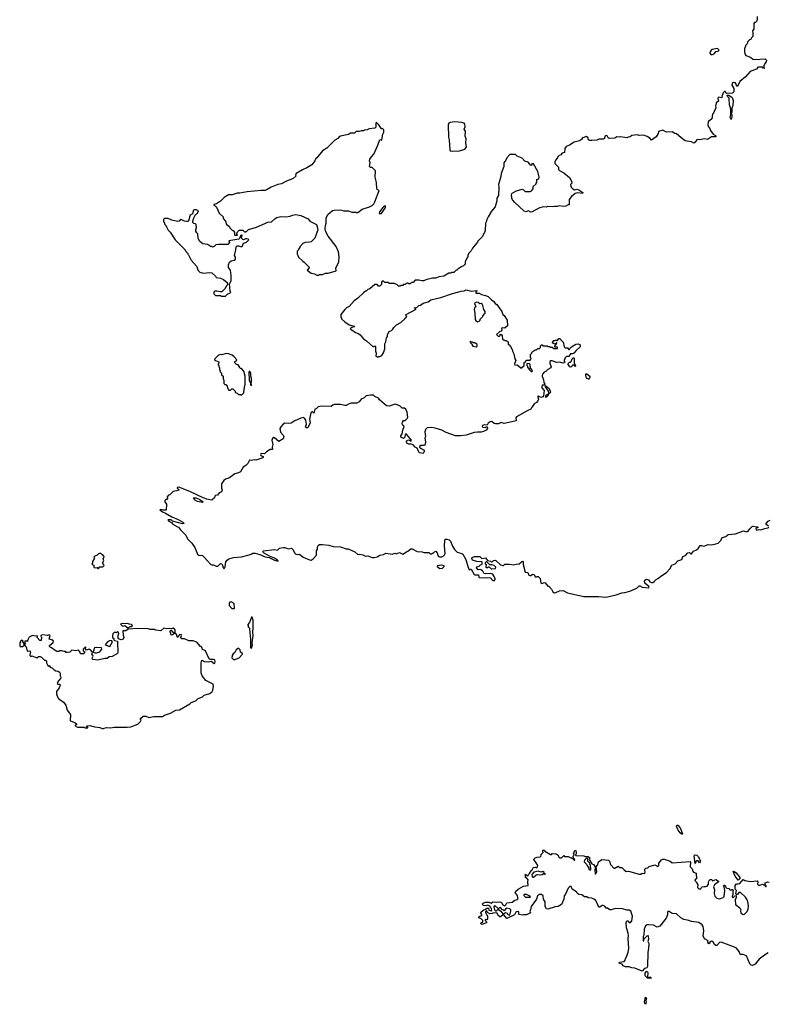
# Model space of a CAD drawing. Extents: x 2029662 to 2246637, y 225654 to 401419.
# Tile 13 of 256: x 2070378 to 2080804, y 276270 to 289979. Entities that reach past the tile are written whole.
import ezdxf

# ---------------------------------------------------------------- set-up
doc = ezdxf.new("R2010")
doc.units = 0

msp = doc.modelspace()

# ---------------------------------------------------------------- linework, layer by layer
at = {"layer": '0CON20XD'}
for points in [[(2080650, 290025), (2080650, 289975), (2080642, 289968), (2080638, 289952), (2080625, 289940), (2080612, 289938), (2080600, 289925), (2080600, 289845), (2080582, 289825), (2080590, 289795), (2080590, 289745), (2080565, 289720), (2080560, 289705), (2080542, 289698), (2080520, 289675), (2080508, 289642), (2080490, 289625), (2080472, 289575), (2080472, 289535), (2080478, 289505), (2080491, 289481), (2080557, 289457), (2080588, 289428), (2080615, 289423), (2080762, 289432), (2080778, 289415), (2080775, 289390), (2080755, 289370), (2080742, 289335), (2080740, 289315), (2080750, 289305), (2080745, 289300), (2080722, 289302), (2080730, 289315), (2080725, 289320), (2080665, 289320), (2080650, 289315), (2080660, 289305), (2080647, 289293), (2080552, 289258), (2080485, 289182), (2080405, 289120), (2080375, 289050), (2080363, 289053), (2080345, 289100), (2080318, 289102), (2080301, 289089), (2080297, 289065), (2080323, 289023), (2080322, 288975), (2080306, 288954), (2080225, 288950), (2080212, 288962), (2080208, 288978), (2080195, 288980), (2080170, 288955), (2080170, 288935), (2080163, 288927), (2080155, 288890), (2080115, 288898), (2080100, 288885), (2080110, 288845), (2080078, 288822), (2080077, 288803), (2080068, 288785), (2080072, 288745), (2080050, 288705), (2080050, 288695), (2080040, 288685), (2080040, 288675), (2080028, 288662), (2080015, 288600), (2079990, 288575), (2079975, 288570), (2079968, 288555), (2079963, 288515), (2079965, 288490), (2079987, 288465), (2080000, 288435), (2080037, 288387), (2080069, 288365), (2080077, 288355), (2080073, 288347), (2080014, 288346), (2079955, 288312), (2079915, 288322), (2079852, 288308), (2079815, 288310), (2079790, 288285), (2079790, 288275), (2079765, 288260), (2079735, 288278), (2079645, 288290), (2079585, 288337), (2079525, 288388), (2079500, 288395), (2079465, 288418), (2079385, 288411), (2079335, 288440), (2079276, 288424), (2079268, 288395), (2079241, 288349), (2079175, 288300), (2079155, 288328), (2079115, 288353), (2079065, 288370), (2079005, 288368), (2078975, 288377), (2078905, 288367), (2078880, 288350), (2078850, 288345), (2078835, 288333), (2078745, 288349), (2078725, 288343), (2078695, 288346), (2078665, 288331), (2078585, 288323), (2078572, 288332), (2078560, 288360), (2078545, 288366), (2078526, 288355), (2078520, 288325), (2078505, 288314), (2078445, 288316), (2078415, 288303), (2078345, 288297), (2078317, 288297), (2078300, 288305), (2078289, 288339), (2078265, 288352), (2078235, 288338), (2078215, 288336), (2078201, 288309), (2078175, 288290), (2078100, 288275), (2078036, 288234), (2077990, 288215), (2077968, 288185), (2077965, 288130), (2077935, 288120), (2077913, 288097), (2077893, 288087)], [(2080005, 289492), (2080025, 289493), (2080053, 289507), (2080075, 289534), (2080105, 289541), (2080120, 289555), (2080095, 289579), (2080016, 289564), (2079992, 289535), (2079990, 289515), (2080005, 289492)], [(2080285, 288590), (2080274, 288615), (2080275, 288640), (2080283, 288657), (2080280, 288735), (2080264, 288795), (2080258, 288885), (2080235, 288910), (2080230, 288925), (2080235, 288930), (2080255, 288928), (2080299, 288895), (2080312, 288852), (2080310, 288785), (2080298, 288745), (2080298, 288695), (2080288, 288665), (2080295, 288650), (2080296, 288624), (2080285, 288590)], [(2074545, 286420), (2074555, 286430), (2074595, 286432), (2074635, 286448), (2074675, 286450), (2074785, 286483), (2074780, 286525), (2074822, 286605), (2074828, 286675), (2074818, 286745), (2074785, 286820), (2074672, 286965), (2074642, 287025), (2074632, 287065), (2074638, 287115), (2074648, 287145), (2074648, 287215), (2074668, 287265), (2074735, 287320), (2074755, 287328), (2074825, 287330), (2074865, 287327), (2074885, 287318), (2074955, 287318), (2075005, 287298), (2075045, 287300), (2075067, 287297), (2075075, 287290), (2075085, 287292), (2075148, 287342), (2075250, 287375), (2075285, 287394), (2075309, 287415), (2075326, 287445), (2075382, 287602), (2075358, 287615), (2075352, 287625), (2075347, 287713), (2075330, 287785), (2075332, 287875), (2075326, 287886), (2075285, 287920), (2075265, 287920), (2075250, 287935), (2075258, 287985), (2075248, 288015), (2075252, 288035), (2075275, 288070), (2075308, 288105), (2075365, 288230), (2075395, 288310), (2075415, 288302), (2075422, 288308), (2075433, 288387), (2075450, 288415), (2075450, 288445), (2075435, 288460), (2075415, 288460), (2075380, 288515), (2075345, 288548), (2075338, 288542), (2075337, 288483), (2075325, 288470), (2075245, 288460), (2075217, 288443), (2075178, 288442), (2075167, 288433), (2075138, 288432), (2075105, 288420), (2075065, 288420), (2075042, 288398), (2074985, 288398), (2074955, 288382), (2074845, 288358), (2074820, 288345), (2074810, 288325), (2074765, 288300), (2074655, 288192), (2074595, 288152), (2074516, 288054), (2074504, 288046), (2074490, 288015), (2074445, 287958), (2074376, 287914), (2074315, 287890), (2074228, 287835), (2074220, 287815), (2074230, 287805), (2074185, 287768), (2074085, 287727), (2074025, 287692), (2073975, 287682), (2073880, 287645), (2073826, 287614), (2073795, 287602), (2073741, 287599), (2073547, 287583), (2073445, 287563), (2073405, 287562), (2073335, 287542), (2073285, 287538), (2073225, 287502), (2073175, 287452), (2073120, 287415), (2073082, 287408), (2073080, 287395), (2073098, 287388), (2073117, 287367), (2073158, 287285), (2073210, 287235), (2073213, 287213), (2073242, 287175), (2073260, 287125), (2073296, 287106), (2073305, 287080), (2073335, 287050), (2073355, 287040), (2073370, 287015), (2073370, 286985), (2073375, 286980), (2073405, 286980), (2073410, 286985), (2073402, 286992), (2073400, 287005), (2073408, 287012), (2073410, 287025), (2073433, 287047), (2073485, 287050), (2073515, 287020), (2073525, 287030), (2073535, 287030), (2073563, 287057), (2073675, 287088), (2073835, 287158), (2073885, 287163), (2073935, 287212), (2073960, 287225), (2074015, 287237), (2074085, 287233), (2074145, 287243), (2074175, 287257), (2074225, 287267), (2074295, 287252), (2074395, 287208), (2074420, 287175), (2074510, 287125), (2074522, 287095), (2074528, 287055), (2074488, 286935), (2074435, 286887), (2074415, 286880), (2074355, 286878), (2074320, 286865), (2074280, 286815), (2074280, 286805), (2074260, 286785), (2074260, 286775), (2074240, 286755), (2074240, 286715), (2074248, 286708), (2074262, 286672), (2074320, 286615), (2074340, 286605), (2074410, 286535), (2074410, 286525), (2074382, 286492), (2074438, 286448), (2074482, 286442), (2074515, 286420), (2074545, 286420)], [(2076405, 288147), (2076505, 288154), (2076578, 288175), (2076601, 288205), (2076592, 288265), (2076598, 288318), (2076582, 288355), (2076587, 288425), (2076570, 288455), (2076580, 288485), (2076577, 288525), (2076566, 288536), (2076535, 288547), (2076435, 288555), (2076371, 288549), (2076354, 288536), (2076345, 288515), (2076348, 288345), (2076357, 288305), (2076367, 288165), (2076375, 288155), (2076405, 288147)], [(2077893, 288087), (2077870, 288065), (2077870, 288055), (2077840, 288025), (2077840, 288015), (2077830, 288005), (2077830, 287975), (2077880, 287925), (2077880, 287895), (2077895, 287878), (2077958, 287848), (2078033, 287783), (2078055, 287750), (2078068, 287715), (2078067, 287703), (2078050, 287685), (2078053, 287663), (2078060, 287645), (2078080, 287625), (2078105, 287612), (2078135, 287618), (2078165, 287610), (2078220, 287575), (2078215, 287560), (2078145, 287568), (2078113, 287557), (2078061, 287519), (2078032, 287475), (2078032, 287415), (2078028, 287402), (2078015, 287402), (2077985, 287383), (2077945, 287377), (2077895, 287387), (2077863, 287377), (2077825, 287380), (2077795, 287371), (2077735, 287380), (2077711, 287369), (2077667, 287373), (2077606, 287354), (2077515, 287302), (2077495, 287300), (2077465, 287318), (2077425, 287302), (2077405, 287312), (2077275, 287432), (2077242, 287472), (2077234, 287494), (2077228, 287545), (2077237, 287563), (2077295, 287598), (2077375, 287618), (2077395, 287610), (2077418, 287588), (2077485, 287588), (2077505, 287598), (2077528, 287625), (2077530, 287655), (2077570, 287695), (2077570, 287705), (2077580, 287715), (2077580, 287755), (2077607, 287763), (2077612, 287785), (2077599, 287845), (2077593, 287865), (2077535, 287972), (2077512, 287978), (2077508, 287952), (2077495, 287950), (2077460, 287995), (2077415, 288010), (2077375, 288050), (2077305, 288080), (2077285, 288100), (2077205, 288100), (2077160, 288055), (2077150, 288025), (2077122, 287985), (2077118, 287935), (2077082, 287835), (2077080, 287795), (2077048, 287685), (2077052, 287645), (2077047, 287533), (2077023, 287495), (2077022, 287458), (2076998, 287375), (2076947, 287313), (2076900, 287235), (2076883, 287197), (2076880, 287175), (2076863, 287147), (2076860, 287045), (2076850, 287015), (2076820, 286955), (2076760, 286895), (2076755, 286880), (2076685, 286800), (2076665, 286760), (2076635, 286730), (2076620, 286695), (2076620, 286675), (2076603, 286657), (2076583, 286607), (2076580, 286575), (2076558, 286552), (2076525, 286540), (2076505, 286520), (2076495, 286520), (2076468, 286492), (2076455, 286490), (2076425, 286460), (2076393, 286457), (2076385, 286450), (2076355, 286450), (2076285, 286410), (2076213, 286397), (2076175, 286382), (2076125, 286380), (2076033, 286357), (2076007, 286343), (2075978, 286342), (2075935, 286350), (2075885, 286350), (2075858, 286322), (2075835, 286320), (2075815, 286300), (2075795, 286300), (2075785, 286310), (2075775, 286310), (2075745, 286290), (2075725, 286290), (2075715, 286280), (2075685, 286280), (2075675, 286270), (2075655, 286270), (2075637, 286287), (2075597, 286307), (2075528, 286308), (2075505, 286320), (2075465, 286320), (2075445, 286338), (2075425, 286338), (2075418, 286325), (2075417, 286293), (2075395, 286270), (2075375, 286270), (2075355, 286290), (2075325, 286290), (2075255, 286230), (2075225, 286220), (2075205, 286200), (2075195, 286200), (2075164, 286176), (2075089, 286101), (2075037, 286063), (2074966, 285984), (2074930, 285965), (2074907, 285943), (2074850, 285875), (2074850, 285835), (2074860, 285825), (2074860, 285815), (2074905, 285772), (2074965, 285731), (2075035, 285710), (2075035, 285702), (2075005, 285692), (2074980, 285675), (2074995, 285660), (2075005, 285660), (2075055, 285622), (2075086, 285616), (2075119, 285589), (2075164, 285534), (2075206, 285506), (2075295, 285430), (2075315, 285430), (2075325, 285440), (2075335, 285430), (2075334, 285365), (2075343, 285335), (2075338, 285295), (2075345, 285288), (2075365, 285282), (2075375, 285290), (2075395, 285290), (2075420, 285305), (2075445, 285340), (2075462, 285395), (2075463, 285465), (2075477, 285495), (2075488, 285548), (2075498, 285568), (2075500, 285595), (2075524, 285636), (2075555, 285650), (2075575, 285670), (2075588, 285695), (2075625, 285732), (2075685, 285762), (2075740, 285815), (2075745, 285830), (2075755, 285830), (2075770, 285845), (2075750, 285865), (2075760, 285875), (2075890, 285945), (2075898, 285958), (2075870, 285965), (2075912, 285978), (2075935, 285998), (2075958, 286002), (2075995, 286030), (2076065, 286049), (2076103, 286077), (2076245, 286110), (2076404, 286166), (2076495, 286188), (2076525, 286200), (2076567, 286203), (2076594, 286216), (2076665, 286199), (2076745, 286208), (2076747, 286203), (2076730, 286185), (2076732, 286172), (2076775, 286170), (2076811, 286151), (2076865, 286141), (2076903, 286123), (2076943, 286083), (2076982, 286055), (2077000, 286025), (2077023, 286013), (2077093, 285915), (2077106, 285876), (2077125, 285858), (2077168, 285795), (2077170, 285715), (2077135, 285682), (2077095, 285690), (2077090, 285685), (2077092, 285655), (2077085, 285640), (2077060, 285635), (2077020, 285595), (2077042, 285572), (2077055, 285570), (2077068, 285582), (2077070, 285595), (2077085, 285600), (2077097, 285577), (2077103, 285533), (2077112, 285522), (2077125, 285520), (2077135, 285510), (2077155, 285510), (2077180, 285495), (2077180, 285455), (2077195, 285450), (2077215, 285430), (2077237, 285387), (2077240, 285365), (2077260, 285325), (2077272, 285255), (2077288, 285235), (2077268, 285185), (2077275, 285170), (2077305, 285172), (2077355, 285130), (2077368, 285132), (2077402, 285165), (2077403, 285207), (2077428, 285222), (2077432, 285238), (2077485, 285240), (2077498, 285252), (2077500, 285265), (2077490, 285275), (2077490, 285315), (2077510, 285335), (2077510, 285345), (2077535, 285370), (2077545, 285370), (2077555, 285380), (2077575, 285380), (2077595, 285400), (2077615, 285400), (2077630, 285415), (2077632, 285438), (2077645, 285450), (2077655, 285450), (2077665, 285440), (2077725, 285440), (2077735, 285430), (2077755, 285430), (2077765, 285420), (2077795, 285420), (2077815, 285400), (2077868, 285402), (2077868, 285418), (2077835, 285420), (2077830, 285425), (2077832, 285438), (2077850, 285455), (2077850, 285470), (2077858, 285472), (2077858, 285478), (2077852, 285478), (2077850, 285470), (2077832, 285468), (2077825, 285460), (2077815, 285470), (2077802, 285472), (2077800, 285485), (2077815, 285510), (2077835, 285510), (2077845, 285520), (2077855, 285510), (2077868, 285512), (2077885, 285540), (2077905, 285540), (2077915, 285520), (2077947, 285487), (2077960, 285425), (2077975, 285410), (2078008, 285408), (2078025, 285380), (2078064, 285426), (2078125, 285463), (2078155, 285464), (2078184, 285454), (2078183, 285425), (2078127, 285375), (2078096, 285334), (2078083, 285327), (2078050, 285325), (2078025, 285290), (2077995, 285290), (2077972, 285268), (2077970, 285255), (2077960, 285245), (2077960, 285225), (2077970, 285215), (2077965, 285200), (2077945, 285198), (2077895, 285210), (2077855, 285208), (2077795, 285230), (2077775, 285230), (2077762, 285218), (2077762, 285195), (2077780, 285145), (2077775, 285130), (2077735, 285110), (2077705, 285082), (2077681, 285069), (2077660, 285045), (2077654, 285026), (2077652, 285015), (2077674, 284965), (2077678, 284928), (2077690, 284905), (2077688, 284892), (2077655, 284890), (2077650, 284865), (2077650, 284855), (2077682, 284815), (2077675, 284740), (2077665, 284730), (2077635, 284720), (2077605, 284736), (2077594, 284736), (2077592, 284722), (2077602, 284695), (2077595, 284670), (2077575, 284650), (2077541, 284629), (2077530, 284605), (2077510, 284585), (2077496, 284554), (2077453, 284537), (2077295, 284450), (2077288, 284435), (2077292, 284395), (2077275, 284387), (2077125, 284358), (2077085, 284372), (2077045, 284354), (2077005, 284352), (2076985, 284358), (2076959, 284379), (2076945, 284383), (2076931, 284379), (2076901, 284359), (2076888, 284332), (2076845, 284338), (2076825, 284328), (2076818, 284315), (2076826, 284304), (2076865, 284302), (2076875, 284310), (2076888, 284308), (2076892, 284285), (2076875, 284262), (2076835, 284243), (2076805, 284237), (2076752, 284238), (2076705, 284233), (2076596, 284194), (2076515, 284183), (2076445, 284183), (2076315, 284233), (2076255, 284263), (2076165, 284292), (2076115, 284302), (2076053, 284297), (2076030, 284275), (2076018, 284242), (2076028, 284175), (2076022, 284155), (2076028, 284095), (2076020, 284055), (2076005, 284048), (2075965, 284052), (2075948, 284035), (2075948, 284025), (2075967, 284007), (2076010, 283985), (2076012, 283965), (2075995, 283940), (2075945, 283949), (2075935, 283957), (2075911, 284011), (2075885, 284028), (2075858, 284058), (2075835, 284068), (2075795, 284070), (2075771, 284085), (2075766, 284105), (2075777, 284125), (2075798, 284128), (2075825, 284111), (2075836, 284125), (2075765, 284210), (2075755, 284212), (2075748, 284205), (2075741, 284165), (2075725, 284147), (2075684, 284165), (2075687, 284185), (2075706, 284214), (2075714, 284266), (2075732, 284315), (2075725, 284330), (2075715, 284330), (2075708, 284338), (2075704, 284355), (2075709, 284375), (2075725, 284398), (2075745, 284400), (2075775, 284428), (2075783, 284447), (2075776, 284515), (2075754, 284554)], [(2075415, 287281), (2075471, 287365), (2075474, 287384), (2075468, 287388), (2075455, 287384), (2075435, 287364), (2075388, 287305), (2075382, 287282), (2075415, 287281)], [(2073245, 286130), (2073275, 286160), (2073305, 286170), (2073318, 286185), (2073310, 286195), (2073300, 286305), (2073310, 286315), (2073322, 286348), (2073322, 286415), (2073312, 286492), (2073288, 286528), (2073288, 286565), (2073298, 286602), (2073325, 286623), (2073365, 286629), (2073384, 286645), (2073382, 286672), (2073370, 286695), (2073390, 286775), (2073392, 286818), (2073405, 286830), (2073425, 286832), (2073455, 286820), (2073475, 286821), (2073493, 286867), (2073535, 286883), (2073555, 286898), (2073567, 286915), (2073558, 286925), (2073542, 286928), (2073522, 286928), (2073495, 286916), (2073485, 286919), (2073473, 286933), (2073466, 286954), (2073470, 286970), (2073480, 286975), (2073465, 286978), (2073455, 286970), (2073439, 286931), (2073428, 286922), (2073292, 286898), (2073300, 286875), (2073275, 286850), (2073145, 286850), (2073108, 286842), (2073085, 286820), (2073065, 286812), (2073055, 286820), (2073035, 286820), (2073018, 286838), (2073005, 286840), (2072995, 286850), (2072928, 286858), (2072885, 286892), (2072868, 286925), (2072858, 286975), (2072860, 286995), (2072845, 287010), (2072833, 287035), (2072832, 287055), (2072842, 287085), (2072837, 287125), (2072825, 287137), (2072802, 287142), (2072790, 287155), (2072789, 287175), (2072802, 287218), (2072828, 287265), (2072852, 287285), (2072868, 287318), (2072835, 287332), (2072815, 287332), (2072800, 287325), (2072782, 287275), (2072754, 287256), (2072746, 287244), (2072735, 287190), (2072725, 287170), (2072705, 287170), (2072675, 287173), (2072635, 287193), (2072615, 287197), (2072600, 287175), (2072575, 287170), (2072495, 287188), (2072445, 287210), (2072395, 287210), (2072380, 287195), (2072380, 287165), (2072388, 287158), (2072400, 287125), (2072418, 287108), (2072420, 287095), (2072445, 287050), (2072475, 287020), (2072542, 286915), (2072680, 286775), (2072680, 286765), (2072720, 286725), (2072720, 286715), (2072730, 286705), (2072765, 286630), (2072838, 286545), (2072865, 286488), (2072885, 286462), (2072935, 286451), (2073025, 286458), (2073055, 286453), (2073106, 286406), (2073115, 286390), (2073175, 286382), (2073215, 286362), (2073268, 286318), (2073270, 286285), (2073253, 286267), (2073240, 286235), (2073195, 286190), (2073175, 286188), (2073125, 286200), (2073095, 286200), (2073080, 286185), (2073082, 286162), (2073105, 286140), (2073175, 286140), (2073185, 286130), (2073245, 286130)], [(2076755, 285774), (2076775, 285780), (2076790, 285795), (2076792, 285808), (2076830, 285845), (2076830, 285855), (2076860, 285895), (2076860, 285915), (2076842, 285942), (2076829, 285999), (2076818, 286018), (2076805, 286026), (2076784, 286024), (2076765, 286041), (2076745, 286044), (2076722, 286038), (2076714, 286026), (2076730, 285985), (2076728, 285975), (2076710, 285965), (2076708, 285945), (2076718, 285895), (2076723, 285805), (2076730, 285790), (2076755, 285774)], [(2076735, 285422), (2076750, 285435), (2076748, 285458), (2076715, 285480), (2076695, 285480), (2076685, 285490), (2076665, 285490), (2076652, 285498), (2076650, 285485), (2076678, 285458), (2076680, 285445), (2076690, 285435), (2076735, 285422)], [(2073465, 284750), (2073500, 284785), (2073502, 284835), (2073520, 284905), (2073520, 285015), (2073497, 285087), (2073465, 285120), (2073452, 285122), (2073440, 285135), (2073440, 285145), (2073420, 285175), (2073395, 285180), (2073372, 285202), (2073370, 285215), (2073396, 285234), (2073402, 285245), (2073365, 285287), (2073336, 285306), (2073285, 285328), (2073255, 285330), (2073195, 285312), (2073175, 285318), (2073145, 285310), (2073094, 285256), (2073090, 285245), (2073103, 285233), (2073150, 285215), (2073150, 285195), (2073140, 285185), (2073140, 285175), (2073150, 285165), (2073150, 285145), (2073160, 285135), (2073160, 285105), (2073170, 285095), (2073170, 285075), (2073188, 285058), (2073190, 285035), (2073210, 285015), (2073210, 284975), (2073220, 284965), (2073222, 284912), (2073235, 284900), (2073248, 284898), (2073268, 284878), (2073270, 284855), (2073292, 284822), (2073315, 284820), (2073332, 284838), (2073345, 284840), (2073380, 284805), (2073380, 284795), (2073392, 284782), (2073408, 284778), (2073425, 284760), (2073455, 284760), (2073465, 284750)], [(2077515, 285080), (2077520, 285095), (2077490, 285125), (2077488, 285178), (2077475, 285190), (2077442, 285188), (2077440, 285165), (2077450, 285155), (2077452, 285142), (2077468, 285128), (2077470, 285115), (2077502, 285082), (2077515, 285080)], [(2078055, 285140), (2078040, 285145), (2078010, 285185), (2078035, 285210), (2078048, 285212), (2078058, 285222), (2078072, 285258), (2078085, 285270), (2078095, 285270), (2078100, 285265), (2078100, 285195), (2078120, 285165), (2078117, 285153), (2078112, 285152), (2078095, 285170), (2078075, 285170), (2078068, 285152), (2078055, 285140)], [(2073605, 284880), (2073608, 284895), (2073600, 284905), (2073600, 284925), (2073607, 284935), (2073606, 284984), (2073597, 285015), (2073596, 285056), (2073585, 285080), (2073575, 285080), (2073568, 285065), (2073572, 284955), (2073590, 284925), (2073593, 284893), (2073605, 284880)], [(2078305, 284970), (2078295, 284980), (2078282, 284982), (2078270, 284995), (2078262, 285015), (2078263, 285047), (2078275, 285050), (2078320, 285015), (2078320, 284995), (2078305, 284970)], [(2077705, 284720), (2077707, 284745), (2077714, 284756), (2077742, 284768), (2077747, 284783), (2077742, 284805), (2077700, 284865), (2077698, 284882), (2077705, 284883), (2077753, 284845), (2077769, 284795), (2077765, 284784), (2077748, 284772), (2077735, 284744), (2077705, 284720)], [(2075754, 284554), (2075735, 284568), (2075705, 284572), (2075671, 284601), (2075606, 284626), (2075525, 284600), (2075485, 284603), (2075390, 284685), (2075375, 284710), (2075323, 284733), (2075305, 284750), (2075265, 284752), (2075205, 284741), (2075175, 284714), (2075134, 284696), (2075105, 284660), (2075075, 284640), (2074995, 284641), (2074965, 284632), (2074925, 284609), (2074905, 284606), (2074845, 284621), (2074758, 284622), (2074742, 284618), (2074715, 284592), (2074575, 284597), (2074533, 284587), (2074505, 284560), (2074490, 284555), (2074475, 284500), (2074455, 284520), (2074445, 284520), (2074434, 284506), (2074416, 284415), (2074421, 284365), (2074397, 284305), (2074386, 284294), (2074370, 284295), (2074358, 284305), (2074370, 284345), (2074363, 284403), (2074345, 284432), (2074325, 284440), (2074295, 284433), (2074199, 284391), (2074159, 284361), (2074115, 284356), (2074068, 284362), (2074048, 284345), (2074015, 284310), (2074002, 284285), (2074008, 284235), (2074049, 284195), (2074057, 284177), (2074045, 284144), (2073985, 284108), (2073928, 284158), (2073915, 284160), (2073900, 284150), (2073888, 284125), (2073904, 284065), (2073896, 284025), (2073900, 283995), (2073864, 283996), (2073815, 283963), (2073785, 283933), (2073745, 283939), (2073738, 283935), (2073732, 283925), (2073735, 283912), (2073770, 283895), (2073770, 283885), (2073750, 283875), (2073665, 283848), (2073645, 283850), (2073605, 283841), (2073580, 283845), (2073555, 283798), (2073528, 283772), (2073491, 283749), (2073454, 283685), (2073425, 283668), (2073372, 283658), (2073300, 283600), (2073245, 283582), (2073220, 283565), (2073187, 283515), (2073187, 283457), (2073197, 283435), (2073187, 283405), (2073155, 283391), (2073131, 283359), (2073105, 283353), (2073097, 283345), (2073090, 283320), (2073066, 283304), (2073055, 283288), (2072985, 283302), (2072935, 283320), (2072745, 283409), (2072595, 283468), (2072570, 283465), (2072572, 283455), (2072596, 283436), (2072590, 283425), (2072515, 283410), (2072468, 283362), (2072452, 283358), (2072430, 283335), (2072438, 283312), (2072425, 283300), (2072412, 283298), (2072400, 283285), (2072400, 283265), (2072420, 283235), (2072418, 283152), (2072375, 283148), (2072349, 283159), (2072330, 283155), (2072368, 283125), (2072409, 283109), (2072495, 283059), (2072585, 283020), (2072648, 282985), (2072670, 282965), (2072645, 282958), (2072508, 282998), (2072486, 283016), (2072440, 283015), (2072453, 282995), (2072490, 282980), (2072510, 282955), (2072575, 282918), (2072590, 282915), (2072618, 282875), (2072693, 282803), (2072715, 282752), (2072775, 282692), (2072815, 282628), (2072855, 282538), (2072875, 282518), (2072905, 282522), (2072925, 282518), (2072953, 282493), (2072987, 282447), (2073040, 282395), (2073055, 282388), (2073075, 282388), (2073115, 282370), (2073135, 282370), (2073175, 282408), (2073195, 282402), (2073214, 282344), (2073225, 282333), (2073239, 282361), (2073250, 282430), (2073266, 282454), (2073289, 282471), (2073355, 282490), (2073468, 282502), (2073573, 282527), (2073600, 282535), (2073625, 282552), (2073655, 282550), (2073721, 282531), (2073795, 282501), (2073850, 282490), (2073925, 282454), (2073978, 282442), (2073968, 282455), (2073925, 282481), (2073855, 282508), (2073775, 282556), (2073762, 282575), (2073775, 282584), (2073925, 282601), (2073966, 282594), (2073995, 282622), (2074045, 282632), (2074072, 282632), (2074115, 282612), (2074165, 282620), (2074185, 282598), (2074207, 282555), (2074225, 282539), (2074245, 282533), (2074275, 282539), (2074325, 282496), (2074415, 282458), (2074435, 282456), (2074465, 282470), (2074512, 282525), (2074509, 282585), (2074524, 282606), (2074525, 282640), (2074533, 282657), (2074555, 282670), (2074595, 282670), (2074682, 282662), (2074745, 282643), (2074845, 282638), (2074925, 282610), (2074952, 282612), (2075045, 282568), (2075085, 282532), (2075116, 282536), (2075155, 282528), (2075195, 282508), (2075225, 282512), (2075287, 282493), (2075315, 282492), (2075355, 282502), (2075395, 282522), (2075445, 282533), (2075475, 282552), (2075565, 282538), (2075605, 282552), (2075625, 282542), (2075645, 282553), (2075665, 282560), (2075715, 282537), (2075765, 282572), (2075785, 282578), (2075825, 282610), (2075845, 282610), (2075913, 282573), (2075985, 282568), (2076005, 282560), (2076075, 282560), (2076095, 282540), (2076115, 282540), (2076125, 282550), (2076135, 282550), (2076155, 282572), (2076175, 282577), (2076191, 282555), (2076205, 282510), (2076225, 282500), (2076255, 282502), (2076289, 282521), (2076303, 282545), (2076294, 282655), (2076297, 282725), (2076305, 282744), (2076325, 282746), (2076360, 282735), (2076376, 282716), (2076405, 282650), (2076435, 282600), (2076457, 282577), (2076470, 282565), (2076535, 282547), (2076550, 282535), (2076592, 282465), (2076623, 282353), (2076630, 282345), (2076632, 282322), (2076645, 282320), (2076655, 282330), (2076665, 282330), (2076705, 282252), (2076715, 282248), (2076768, 282248), (2076770, 282215), (2076775, 282212), (2076855, 282209), (2076885, 282213), (2076937, 282207), (2076942, 282192), (2076965, 282170), (2076985, 282168), (2076998, 282185), (2076998, 282195), (2076983, 282235), (2076967, 282257), (2076935, 282268), (2076865, 282263), (2076848, 282268), (2076840, 282275), (2076825, 282310), (2076815, 282310), (2076802, 282322), (2076765, 282320), (2076740, 282345), (2076745, 282360), (2076775, 282370), (2076795, 282390), (2076808, 282392), (2076820, 282405), (2076820, 282425), (2076812, 282432), (2076745, 282437), (2076682, 282452), (2076673, 282475), (2076679, 282491), (2076714, 282506), (2076785, 282504), (2076815, 282479), (2076865, 282486), (2076895, 282450), (2076935, 282440), (2076945, 282430), (2076958, 282432), (2076975, 282450), (2077005, 282452), (2077075, 282390), (2077105, 282380), (2077115, 282380), (2077135, 282400), (2077195, 282400), (2077255, 282388), (2077292, 282398), (2077335, 282401), (2077365, 282432), (2077385, 282441), (2077390, 282435), (2077390, 282395), (2077418, 282285), (2077455, 282280), (2077467, 282247), (2077485, 282238), (2077495, 282238), (2077514, 282256), (2077525, 282259), (2077543, 282253), (2077555, 282220), (2077575, 282220), (2077585, 282228), (2077600, 282225), (2077625, 282200), (2077637, 282137), (2077645, 282130), (2077685, 282142), (2077695, 282138), (2077735, 282090), (2077745, 282090), (2077785, 282050), (2077804, 282014), (2077825, 282000), (2077845, 282002), (2077895, 282028), (2077945, 282032), (2078005, 281997), (2078236, 281946), (2078445, 281947), (2078535, 281940), (2078565, 281943)], [(2072925, 283258), (2072855, 283270), (2072814, 283294), (2072800, 283320), (2072835, 283322), (2072887, 283297), (2072932, 283265), (2072925, 283258)], [(2080808, 282925), (2080772, 282952), (2080772, 282965), (2080800, 282995), (2080828, 283012)], [(2078565, 281943), (2078685, 281970), (2078762, 281998), (2078807, 282003), (2078875, 282023), (2078974, 282066), (2079003, 282097), (2079016, 282095), (2079046, 282076), (2079135, 282069), (2079143, 282075), (2079140, 282085), (2079084, 282135), (2079080, 282165), (2079085, 282177), (2079105, 282187), (2079135, 282180), (2079154, 282154), (2079175, 282143), (2079195, 282144), (2079213, 282155), (2079244, 282186), (2079275, 282201), (2079309, 282231), (2079387, 282283), (2079432, 282335), (2079459, 282385), (2079505, 282404), (2079545, 282444), (2079599, 282465), (2079614, 282505), (2079651, 282519), (2079682, 282558), (2079705, 282559), (2079725, 282542), (2079735, 282544), (2079761, 282579), (2079805, 282599), (2079825, 282614), (2079855, 282656), (2079873, 282657), (2079905, 282647), (2079965, 282674), (2080011, 282669), (2080075, 282679), (2080105, 282690), (2080144, 282726), (2080162, 282768), (2080212, 282785), (2080245, 282812), (2080345, 282819), (2080457, 282863), (2080505, 282846), (2080524, 282856), (2080545, 282890), (2080585, 282927), (2080655, 282920), (2080660, 282915), (2080658, 282902), (2080635, 282900), (2080632, 282895), (2080634, 282875), (2080645, 282871), (2080665, 282880), (2080696, 282874), (2080754, 282896), (2080795, 282902), (2080810, 282915)], [(2071475, 282340), (2071495, 282360), (2071535, 282362), (2071552, 282378), (2071547, 282397), (2071530, 282415), (2071547, 282433), (2071550, 282445), (2071540, 282475), (2071550, 282485), (2071552, 282505), (2071535, 282530), (2071525, 282530), (2071505, 282550), (2071475, 282540), (2071458, 282522), (2071422, 282508), (2071412, 282495), (2071420, 282485), (2071417, 282473), (2071393, 282437), (2071390, 282415), (2071382, 282405), (2071395, 282390), (2071410, 282385), (2071410, 282355), (2071420, 282345), (2071455, 282350), (2071465, 282340), (2071475, 282340)], [(2076955, 282333), (2077005, 282340), (2077010, 282355), (2076985, 282380), (2076955, 282390), (2076925, 282390), (2076885, 282430), (2076875, 282430), (2076862, 282418), (2076860, 282405), (2076872, 282392), (2076870, 282355), (2076875, 282350), (2076895, 282350), (2076905, 282360), (2076915, 282360), (2076944, 282334), (2076955, 282333)], [(2076228, 282338), (2076265, 282343), (2076290, 282365), (2076290, 282375), (2076255, 282386), (2076192, 282375), (2076190, 282365), (2076228, 282338)], [(2073365, 281780), (2073370, 281785), (2073365, 281850), (2073325, 281872), (2073305, 281870), (2073294, 281856), (2073293, 281823), (2073333, 281783), (2073365, 281780)], [(2073605, 281230), (2073621, 281275), (2073616, 281305), (2073628, 281405), (2073623, 281445), (2073630, 281515), (2073628, 281615), (2073615, 281658), (2073605, 281660), (2073580, 281585), (2073550, 281555), (2073558, 281548), (2073560, 281525), (2073577, 281507), (2073580, 281495), (2073593, 281353), (2073592, 281235), (2073605, 281230)], [(2071545, 280108), (2071555, 280117), (2071585, 280123), (2071645, 280120), (2071695, 280130), (2071875, 280127), (2071926, 280134), (2072025, 280170), (2072062, 280208), (2072068, 280225), (2072060, 280235), (2072062, 280248), (2072095, 280280), (2072135, 280280), (2072175, 280262), (2072245, 280277), (2072365, 280278), (2072395, 280298), (2072480, 280325), (2072554, 280366), (2072605, 280372), (2072745, 280452), (2072765, 280472), (2072830, 280495), (2072865, 280528), (2072925, 280552), (2072945, 280572), (2073025, 280597), (2073058, 280625), (2073068, 280645), (2073077, 280695), (2073072, 280725), (2072970, 280780), (2072920, 280845), (2072903, 280885), (2072903, 281025), (2072915, 281060), (2072955, 281038), (2072975, 281042), (2073005, 281038), (2073045, 281048), (2073085, 281017), (2073095, 281022), (2073101, 281039), (2073096, 281065), (2073075, 281073), (2073038, 281072), (2073025, 281077), (2073009, 281099), (2072965, 281192), (2072922, 281212), (2072920, 281235), (2072905, 281250), (2072895, 281250), (2072845, 281310), (2072795, 281330), (2072735, 281330), (2072675, 281357), (2072635, 281360), (2072622, 281375), (2072631, 281405), (2072625, 281419), (2072604, 281416), (2072594, 281406), (2072585, 281380), (2072573, 281383), (2072572, 281402), (2072552, 281432), (2072535, 281432), (2072505, 281412), (2072485, 281410), (2072483, 281435), (2072474, 281455), (2072475, 281470), (2072485, 281480), (2072501, 281461), (2072525, 281448), (2072540, 281450), (2072543, 281457), (2072542, 281485), (2072535, 281495), (2072515, 281506), (2072485, 281496), (2072464, 281504), (2072425, 281500), (2072385, 281505), (2072345, 281472), (2072275, 281478), (2072255, 281488), (2072195, 281490), (2072165, 281500), (2072025, 281502), (2071888, 281492), (2071855, 281472), (2071815, 281470), (2071818, 281408), (2071827, 281375), (2071818, 281352), (2071793, 281343), (2071762, 281352), (2071750, 281365), (2071750, 281405), (2071759, 281435), (2071755, 281450), (2071744, 281456), (2071725, 281440), (2071715, 281448), (2071694, 281446), (2071673, 281427), (2071668, 281405), (2071670, 281375), (2071690, 281365), (2071690, 281345), (2071700, 281335), (2071738, 281328), (2071742, 281305), (2071743, 281175), (2071738, 281155), (2071708, 281135), (2071665, 281111), (2071622, 281108), (2071595, 281084), (2071565, 281083), (2071465, 281063), (2071395, 281072), (2071380, 281085), (2071389, 281091), (2071402, 281115), (2071395, 281130), (2071380, 281135), (2071392, 281175), (2071362, 281205), (2071345, 281213), (2071302, 281202), (2071293, 281213), (2071300, 281235), (2071295, 281248), (2071261, 281215), (2071263, 281193), (2071288, 281175), (2071265, 281150), (2071225, 281150), (2071220, 281175), (2071195, 281200), (2071155, 281192), (2071105, 281200), (2071077, 281173), (2071045, 281170), (2071025, 281170), (2071015, 281180), (2070995, 281180), (2070965, 281192), (2070938, 281192), (2070925, 281182), (2070895, 281182), (2070870, 281195), (2070820, 281235), (2070801, 281241), (2070793, 281253), (2070793, 281265), (2070842, 281308), (2070850, 281325), (2070838, 281338), (2070788, 281355), (2070804, 281405), (2070792, 281412), (2070765, 281406), (2070695, 281413), (2070673, 281405), (2070670, 281395), (2070682, 281375), (2070677, 281333), (2070660, 281335), (2070620, 281375), (2070625, 281400), (2070595, 281396), (2070555, 281403), (2070510, 281380), (2070488, 281335), (2070488, 281322), (2070478, 281328), (2070450, 281325), (2070450, 281305), (2070460, 281295), (2070450, 281285), (2070450, 281265), (2070470, 281245), (2070480, 281185), (2070515, 281190), (2070530, 281175), (2070518, 281138), (2070520, 281125), (2070533, 281113), (2070545, 281120), (2070615, 281092), (2070638, 281112), (2070665, 281112), (2070680, 281105), (2070725, 281060), (2070735, 281060), (2070750, 281045), (2070753, 281023), (2070775, 280980), (2070788, 280988), (2070804, 280964), (2070835, 280952), (2070856, 280926), (2070883, 280913), (2070915, 280910), (2070932, 280895), (2070940, 280875), (2070940, 280845), (2070952, 280825), (2070948, 280805), (2070915, 280768), (2070900, 280735), (2070915, 280728), (2070937, 280727), (2070942, 280715), (2070928, 280675), (2070892, 280625), (2070890, 280595), (2070898, 280558), (2070917, 280527), (2070988, 280475), (2071022, 280435), (2071041, 280365), (2071083, 280305), (2071082, 280215), (2071145, 280192), (2071170, 280175), (2071168, 280162), (2071152, 280158), (2071150, 280145), (2071185, 280130), (2071275, 280130), (2071285, 280120), (2071325, 280120), (2071328, 280128), (2071310, 280135), (2071312, 280148), (2071355, 280152), (2071425, 280132), (2071496, 280126), (2071525, 280108), (2071545, 280108)], [(2071885, 281512), (2071915, 281530), (2071938, 281532), (2071950, 281545), (2071935, 281560), (2071903, 281563), (2071885, 281572), (2071855, 281568), (2071805, 281572), (2071780, 281565), (2071805, 281538), (2071815, 281534), (2071842, 281542), (2071885, 281512)], [(2070415, 281250), (2070438, 281272), (2070440, 281295), (2070420, 281315), (2070428, 281328), (2070405, 281338), (2070390, 281325), (2070390, 281315), (2070380, 281305), (2070378, 281265), (2070385, 281252), (2070415, 281250)], [(2071635, 281253), (2071668, 281315), (2071660, 281330), (2071636, 281336), (2071602, 281318), (2071570, 281275), (2071635, 281253)], [(2071423, 281163), (2071445, 281164), (2071494, 281176), (2071523, 281215), (2071515, 281232), (2071445, 281240), (2071420, 281235), (2071400, 281175), (2071423, 281163)], [(2073355, 281070), (2073375, 281072), (2073435, 281092), (2073480, 281145), (2073478, 281158), (2073453, 281173), (2073448, 281205), (2073427, 281227), (2073392, 281205), (2073375, 281170), (2073351, 281149), (2073338, 281125), (2073330, 281095), (2073355, 281070)], [(2079605, 278632), (2079575, 278658), (2079550, 278695), (2079525, 278750), (2079528, 278765), (2079545, 278763), (2079576, 278726), (2079610, 278645), (2079605, 278632)], [(2080804, 276986), (2080750, 276955), (2080675, 276900), (2080622, 276828), (2080585, 276811), (2080565, 276816), (2080546, 276835), (2080498, 276945), (2080455, 276964), (2080414, 276964), (2080400, 277005), (2080356, 277055), (2080145, 277136), (2080125, 277132), (2080085, 277090), (2080075, 277088), (2080052, 277105), (2080038, 277135), (2080017, 277147), (2079991, 277139), (2079987, 277123), (2079975, 277114), (2079961, 277135), (2079968, 277155), (2079913, 277183), (2079898, 277225), (2079905, 277295), (2079895, 277355), (2079884, 277375), (2079835, 277410), (2079733, 277423), (2079695, 277439), (2079625, 277449), (2079585, 277472), (2079525, 277531), (2079467, 277535), (2079425, 277561), (2079406, 277564), (2079399, 277555), (2079400, 277515), (2079382, 277468), (2079295, 277358), (2079255, 277346), (2079205, 277370), (2079135, 277378), (2079115, 277377), (2079095, 277362), (2079076, 277315), (2079068, 277232), (2079060, 277215), (2079060, 277155), (2079068, 277152), (2079072, 277178), (2079115, 277223), (2079125, 277229), (2079132, 277222), (2079136, 277175), (2079126, 277145), (2079138, 277115), (2079134, 277045), (2079124, 276995), (2079121, 276795), (2079113, 276777), (2079081, 276769), (2079047, 276733), (2078945, 276772), (2078905, 276777), (2078865, 276790), (2078815, 276793), (2078784, 276804), (2078767, 276827), (2078735, 276837), (2078727, 276845), (2078731, 276859), (2078795, 276868), (2078810, 276885), (2078813, 276907), (2078832, 276938), (2078852, 276998), (2078860, 277045), (2078853, 277185), (2078858, 277225), (2078852, 277262), (2078828, 277335), (2078822, 277405), (2078835, 277430), (2078845, 277430), (2078865, 277410), (2078885, 277410), (2078905, 277430), (2078911, 277495), (2078887, 277565), (2078865, 277581), (2078835, 277580), (2078775, 277601), (2078675, 277604), (2078615, 277587), (2078595, 277587), (2078565, 277608), (2078545, 277610), (2078528, 277635), (2078505, 277647), (2078490, 277645), (2078457, 277623), (2078445, 277622), (2078415, 277688), (2078395, 277718), (2078375, 277733), (2078345, 277747), (2078295, 277752), (2078275, 277768), (2078245, 277768), (2078205, 277792), (2078165, 277797), (2078142, 277818), (2078134, 277834), (2078073, 277875), (2078059, 277909), (2078039, 277911), (2078017, 277885), (2077981, 277805), (2077960, 277780), (2077956, 277735), (2077925, 277659), (2077875, 277632), (2077835, 277627), (2077734, 277594), (2077715, 277597), (2077695, 277632), (2077697, 277695), (2077674, 277735), (2077668, 277778), (2077647, 277797), (2077615, 277800), (2077591, 277779), (2077575, 277732), (2077500, 277630), (2077492, 277585), (2077482, 277565), (2077490, 277545), (2077435, 277518), (2077395, 277518), (2077375, 277510), (2077335, 277522), (2077330, 277525), (2077328, 277558), (2077305, 277562), (2077287, 277553), (2077268, 277515), (2077163, 277463), (2077125, 277510), (2077105, 277510), (2077075, 277490), (2077065, 277490), (2077040, 277505), (2077038, 277525), (2077025, 277542), (2076965, 277540), (2076957, 277533), (2076925, 277528), (2076895, 277550), (2076888, 277568), (2076875, 277570), (2076863, 277557), (2076863, 277547), (2076885, 277510), (2076893, 277495), (2076895, 277460), (2076885, 277448), (2076865, 277450), (2076860, 277445), (2076860, 277435), (2076879, 277419), (2076877, 277405), (2076830, 277385), (2076815, 277383), (2076800, 277395), (2076805, 277410), (2076830, 277415), (2076827, 277437), (2076805, 277460), (2076772, 277475), (2076774, 277486), (2076785, 277498), (2076812, 277508), (2076812, 277522), (2076800, 277545), (2076804, 277556), (2076844, 277586), (2076867, 277593), (2076885, 277608), (2076905, 277610), (2076912, 277582), (2076945, 277570), (2076952, 277578), (2076948, 277605), (2076932, 277622), (2076928, 277638), (2076895, 277650), (2076875, 277642), (2076838, 277648), (2076820, 277665), (2076833, 277677), (2076865, 277692), (2076912, 277692), (2076945, 277680), (2076965, 277698), (2077015, 277690), (2077065, 277697), (2077089, 277689), (2077107, 277657), (2077135, 277640), (2077147, 277653), (2077160, 277685), (2077236, 277694), (2077275, 277719), (2077309, 277731), (2077320, 277745), (2077308, 277788), (2077278, 277825), (2077287, 277845), (2077318, 277875), (2077395, 277913), (2077458, 277922), (2077453, 277975), (2077458, 278005), (2077435, 278030), (2077422, 278035), (2077420, 278080), (2077445, 278060), (2077458, 278062), (2077462, 278078), (2077479, 278091), (2077501, 278129), (2077520, 278145), (2077522, 278165), (2077534, 278176), (2077555, 278178), (2077575, 278170), (2077588, 278182), (2077592, 278202), (2077572, 278242), (2077540, 278285), (2077542, 278295), (2077555, 278308), (2077585, 278318), (2077628, 278322), (2077640, 278335), (2077632, 278348), (2077670, 278385), (2077662, 278402), (2077665, 278418), (2077685, 278418), (2077692, 278402), (2077768, 278358), (2077782, 278358), (2077795, 278368), (2077847, 278367), (2077876, 278346), (2077883, 278323), (2077895, 278310), (2077925, 278310), (2077955, 278340), (2077965, 278330), (2078015, 278330), (2078043, 278313), (2078065, 278310), (2078075, 278300), (2078090, 278300), (2078090, 278285), (2078105, 278270), (2078110, 278285), (2078090, 278300), (2078088, 278332), (2078100, 278345), (2078090, 278375), (2078098, 278382), (2078100, 278395), (2078115, 278410), (2078125, 278410), (2078130, 278385), (2078127, 278363), (2078120, 278355), (2078125, 278340), (2078234, 278336), (2078255, 278328), (2078295, 278330), (2078318, 278308), (2078310, 278285), (2078322, 278262), (2078347, 278227), (2078370, 278215), (2078388, 278195), (2078392, 278165), (2078388, 278145), (2078390, 278085), (2078395, 278080), (2078417, 278115), (2078408, 278185), (2078423, 278205), (2078441, 278255), (2078485, 278286), (2078579, 278279), (2078590, 278265), (2078607, 278215), (2078655, 278163), (2078712, 278192), (2078734, 278174), (2078766, 278176), (2078794, 278144), (2078825, 278120), (2078855, 278122), (2079005, 278080), (2079026, 278084), (2079045, 278098), (2079085, 278090), (2079090, 278115), (2079082, 278135), (2079085, 278150), (2079100, 278165), (2079125, 278170), (2079145, 278190), (2079225, 278210), (2079265, 278190), (2079277, 278203), (2079280, 278235), (2079315, 278282), (2079335, 278292), (2079355, 278292), (2079438, 278265), (2079465, 278242), (2079715, 278258), (2079720, 278255), (2079717, 278185), (2079745, 278158), (2079751, 278125), (2079761, 278111), (2079798, 278095), (2079802, 278018), (2079780, 278005), (2079785, 277990), (2079810, 277965), (2079808, 277955), (2079822, 277935), (2079819, 277895), (2079835, 277878), (2079865, 277880), (2079872, 277898), (2079883, 277907), (2079905, 277912), (2079935, 277910), (2079953, 277917), (2079972, 277945), (2079972, 277975), (2079982, 277995), (2079995, 278008), (2080015, 278010), (2080025, 277990), (2080075, 278007), (2080110, 277985), (2080110, 277975), (2080056, 277934), (2080042, 277905), (2080054, 277865), (2080051, 277815), (2080059, 277775), (2080085, 277749), (2080125, 277739), (2080175, 277758), (2080188, 277772), (2080196, 277856), (2080190, 277905), (2080180, 277915), (2080182, 277928), (2080195, 277930), (2080208, 277918), (2080213, 277893), (2080252, 277882), (2080270, 277865), (2080285, 277860)], [(2078325, 278140), (2078330, 278145), (2078328, 278205), (2078320, 278215), (2078320, 278235), (2078290, 278265), (2078288, 278298), (2078265, 278300), (2078242, 278278), (2078240, 278255), (2078278, 278218), (2078284, 278194), (2078302, 278165), (2078305, 278150), (2078315, 278140), (2078325, 278140)], [(2079785, 278232), (2079771, 278335), (2079774, 278346), (2079785, 278351), (2079806, 278346), (2079828, 278328), (2079847, 278297), (2079850, 278275), (2079858, 278265), (2079845, 278240), (2079828, 278268), (2079805, 278268), (2079792, 278258), (2079790, 278235), (2079785, 278232)], [(2077535, 278040), (2077565, 278070), (2077583, 278077), (2077623, 278073), (2077655, 278078), (2077675, 278090), (2077685, 278080), (2077700, 278085), (2077680, 278090), (2077680, 278105), (2077665, 278118), (2077635, 278112), (2077605, 278122), (2077538, 278112), (2077510, 278075), (2077515, 278050), (2077525, 278040), (2077535, 278040)], [(2080385, 278000), (2080343, 278055), (2080315, 278120), (2080325, 278122), (2080355, 278101), (2080405, 278037), (2080405, 278018), (2080385, 278000)], [(2080285, 277860), (2080295, 277870), (2080305, 277870), (2080320, 277855), (2080310, 277845), (2080308, 277795), (2080300, 277775), (2080300, 277765), (2080312, 277752), (2080325, 277760), (2080335, 277782), (2080357, 277787), (2080358, 277755), (2080340, 277725), (2080345, 277658), (2080408, 277615), (2080422, 277585), (2080418, 277565), (2080422, 277545), (2080442, 277525), (2080458, 277522), (2080470, 277525), (2080503, 277557), (2080522, 277588), (2080529, 277645), (2080520, 277695), (2080505, 277732), (2080485, 277760), (2080415, 277828), (2080395, 277828), (2080375, 277801), (2080355, 277800), (2080350, 277815), (2080360, 277855), (2080340, 277875), (2080340, 277925), (2080362, 277948), (2080385, 277947), (2080406, 277954), (2080455, 278010), (2080475, 277992), (2080555, 277978), (2080647, 277987), (2080658, 277975), (2080652, 277945), (2080665, 277930), (2080685, 277927), (2080725, 277941), (2080750, 277930), (2080765, 277910), (2080775, 277910), (2080775, 277920), (2080758, 277935), (2080761, 277959), (2080795, 277974), (2080815, 277972)], [(2077485, 277760), (2077490, 277765), (2077475, 277780), (2077435, 277798), (2077405, 277800), (2077400, 277795), (2077400, 277785), (2077423, 277763), (2077485, 277760)], [(2077205, 277510), (2077220, 277565), (2077220, 277585), (2077205, 277600), (2077163, 277607), (2077144, 277596), (2077125, 277570), (2077110, 277585), (2077095, 277590), (2077075, 277618), (2077060, 277615), (2077045, 277600), (2077005, 277638), (2076991, 277639), (2076983, 277627), (2076992, 277585), (2077003, 277573), (2077017, 277573), (2077035, 277590), (2077045, 277590), (2077080, 277565), (2077105, 277530), (2077115, 277530), (2077145, 277550), (2077165, 277538), (2077175, 277520), (2077205, 277510)], [(2079145, 276630), (2079120, 276635), (2079090, 276665), (2079090, 276705), (2079105, 276727), (2079115, 276730), (2079126, 276715), (2079120, 276650), (2079135, 276640), (2079144, 276646), (2079166, 276646), (2079170, 276635), (2079165, 276633), (2079145, 276630)], [(2079095, 276270), (2079085, 276282), (2079080, 276305), (2079095, 276368), (2079107, 276355), (2079098, 276325), (2079101, 276295), (2079095, 276270)]]:
    msp.add_lwpolyline(points, dxfattribs=at)

doc.saveas('drawing.dxf')
